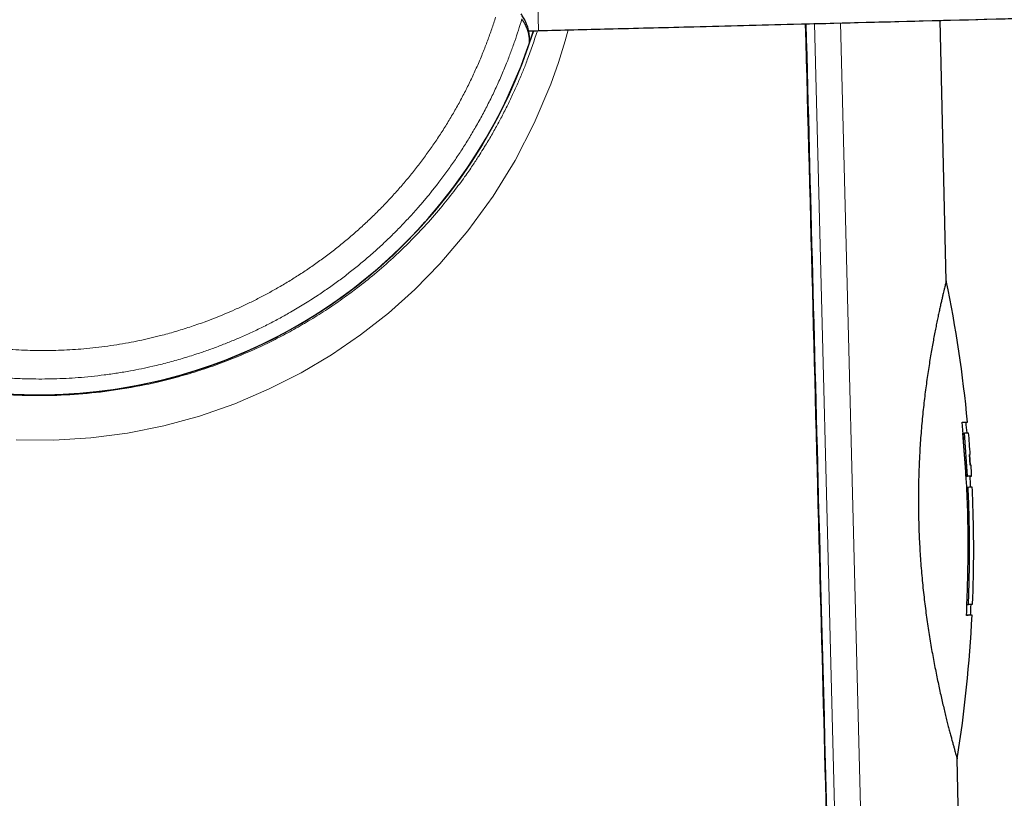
# Model space of a CAD drawing. Header units: millimetres. Extents: x 8 to 882, y 12 to 770.
# Tile 56 of 60: x 658 to 690, y 555 to 580. Entities that reach past the tile are written whole.
import ezdxf

# ---------------------------------------------------------------- set-up
doc = ezdxf.new("R2010")
doc.units = ezdxf.units.MM

msp = doc.modelspace()

# ---------------------------------------------------------------- linework, layer by layer
at = {"color": 252, "linetype": 'Continuous', "lineweight": 0}
for p, q in [((675.016, 580.665), (675.034, 579.837)), ((686.135, 495.733), (683.955, 580.063)), ((684.796, 580.084), (686.967, 495.754)), ((674.717, 579.83), (674.956, 579.835)), ((674.956, 579.835), (675.034, 579.837)), ((675.035, 579.836), (675.034, 579.837)), ((674.734, 579.411), (674.734, 579.411))]:
    msp.add_line(p, q, dxfattribs=at)
at = {"color": 7, "linetype": 'Continuous', "lineweight": 30}
for p, q in [((688.218, 571.749), (688.026, 580.167)), ((674.717, 579.83), (674.956, 579.835)), ((674.956, 579.834), (675.035, 579.836)), ((674.956, 579.835), (674.956, 579.835)), ((688.758, 566.834), (688.807, 566.838)), ((688.858, 565.437), (688.758, 566.834)), ((688.908, 565.44), (688.807, 566.838)), ((688.966, 566.142), (688.99, 565.792)), ((688.99, 565.792), (688.966, 566.142)), ((688.858, 565.437), (688.908, 565.44)), ((688.989, 565.441), (689.039, 565.443)), ((688.876, 565.088), (688.926, 565.09)), ((688.888, 561.297), (688.937, 561.295)), ((689.052, 560.947), (689.002, 560.95)), ((688.63, 553.755), (688.571, 556.309))]:
    msp.add_line(p, q, dxfattribs=at)
at = {"color": 252, "linetype": 'Continuous', "lineweight": 0, "flags": 128}
msp.add_lwpolyline([(675.997, 579.861), (675.9, 579.504), (675.679, 578.803), (675.429, 578.104), (674.899, 576.851), (674.279, 575.644), (673.566, 574.483), (672.755, 573.367), (671.843, 572.298), (671.034, 571.473), (670.181, 570.709), (669.285, 570.005), (668.344, 569.362), (667.36, 568.78), (666.332, 568.258), (665.216, 567.781), (664.08, 567.385), (662.925, 567.069), (661.753, 566.834), (660.566, 566.68), (659.367, 566.607), (658.153, 566.615)], dxfattribs=at)
at = {"color": 7, "linetype": 'Continuous', "lineweight": 30, "flags": 128}
msp.add_lwpolyline([(674.734, 579.411), (674.742, 579.44), (674.744, 579.462)], dxfattribs=at)
at = {"color": 252, "linetype": 'Continuous', "lineweight": 0}
for radius, start, end in [(16.755, 17.3086, 270), (16.747, 18.8349, 341.1651), (16.755, 270, 342.6902)]:
    msp.add_arc((658.884, 584.818), radius, start, end, dxfattribs=at)
at = {"color": 7, "linetype": 'Continuous', "lineweight": 30}
for centre, radius, start, end in [((658.884, 584.818), 16.75, 17.3154, 225), ((658.884, 584.818), 16.747, 180, 341.1649), ((658.884, 584.818), 16.75, 225, 342.6863), ((646.105, 563.062), 43, 5.5094, 11.6555), ((646.105, 563.062), 42.95, 5.0433, 5.5095), ((646.105, 563.062), 43, 4.1097, 5.0433), ((646.105, 563.062), 43, 3.1749, 3.6426), ((646.105, 563.062), 42.95, 2.7084, 3.1749), ((646.105, 563.062), 43, 0, 2.7084), ((646.105, 563.062), 43, 357.6471, 0), ((646.105, 563.062), 42.95, 357.1809, 357.6471), ((646.105, 563.062), 43, 350.9645, 357.181)]:
    msp.add_arc(centre, radius, start, end, dxfattribs=at)
at = {"color": 252, "linetype": 'Continuous', "lineweight": 0}
for points, knots in [([(646.432, 596.155), (646.301, 596.01), (646.049, 595.73), (645.702, 595.311), (645.396, 594.918), (645.127, 594.553), (644.893, 594.218), (644.693, 593.915), (644.488, 593.592), (644.266, 593.223), (644.027, 592.799), (643.8, 592.366), (643.592, 591.94), (643.402, 591.523), (643.23, 591.115), (642.987, 590.495), (642.701, 589.653), (642.416, 588.578), (642.222, 587.593), (642.1, 586.705), (642.029, 585.916), (641.997, 585.136), (642.001, 584.292), (642.054, 583.371), (642.173, 582.36), (642.323, 581.532), (642.47, 580.89), (642.586, 580.437), (642.718, 579.982), (642.864, 579.524), (643.025, 579.065), (643.202, 578.605), (643.41, 578.109), (643.66, 577.565), (643.965, 576.963), (644.321, 576.329), (644.72, 575.686), (645.099, 575.135), (645.436, 574.68), (645.725, 574.312), (646.024, 573.953), (646.333, 573.602), (646.652, 573.259), (647.186, 572.716), (647.954, 572.015), (648.982, 571.216), (649.822, 570.658), (650.45, 570.287), (650.856, 570.061), (651.261, 569.85), (651.663, 569.655), (652.077, 569.466), (652.726, 569.192), (653.622, 568.865), (654.763, 568.536), (655.91, 568.292), (657.056, 568.128), (658.195, 568.044), (659.326, 568.036), (660.456, 568.103), (661.591, 568.247), (662.574, 568.44), (663.404, 568.651), (664.085, 568.854), (664.761, 569.088), (665.422, 569.348), (666.032, 569.619), (666.598, 569.895), (667.135, 570.182), (667.676, 570.496), (668.22, 570.84), (668.721, 571.185), (669.229, 571.561), (669.758, 571.984), (670.193, 572.365), (670.497, 572.648), (670.663, 572.806), (670.83, 572.97), (670.999, 573.141), (671.17, 573.318), (671.465, 573.634), (671.848, 574.071), (672.281, 574.612), (672.625, 575.075), (672.89, 575.457), (673.086, 575.755), (673.224, 575.972), (673.335, 576.152), (673.435, 576.32), (673.544, 576.505), (673.648, 576.69), (673.749, 576.873), (673.881, 577.121), (674.041, 577.434), (674.22, 577.81), (674.385, 578.177), (674.536, 578.535), (674.752, 579.08), (674.894, 579.517), (674.998, 579.835)], [0, 0, 0, 0, 0.009945, 0.0191262, 0.0275432, 0.0351956, 0.0420834, 0.0482061, 0.0535636, 0.0613886, 0.0698368, 0.0780032, 0.0858885, 0.0934934, 0.1008188, 0.1078657, 0.1264381, 0.1445256, 0.1621598, 0.1751097, 0.187839, 0.200364, 0.2127016, 0.2285086, 0.2449542, 0.2620699, 0.2696188, 0.2772979, 0.2851092, 0.2930543, 0.3011351, 0.3093532, 0.3177099, 0.3281613, 0.3395428, 0.3518554, 0.3650996, 0.3780917, 0.3860708, 0.3940525, 0.4020368, 0.4100237, 0.4180132, 0.4260054, 0.449127, 0.4711427, 0.4920634, 0.4999867, 0.5077437, 0.5153351, 0.522762, 0.5300252, 0.5379018, 0.5576095, 0.5769341, 0.5959044, 0.6145508, 0.6329051, 0.650949, 0.6690423, 0.6874493, 0.7062015, 0.7176328, 0.7292055, 0.7409254, 0.7527983, 0.7642271, 0.7740274, 0.7841604, 0.7946283, 0.805433, 0.8165764, 0.8253908, 0.8374816, 0.8510427, 0.8548379, 0.8587342, 0.8627315, 0.8668299, 0.8710295, 0.8753302, 0.8889827, 0.9008006, 0.9107825, 0.9184965, 0.9245837, 0.9290435, 0.9316474, 0.9353486, 0.9389943, 0.9425845, 0.9461193, 0.9495987, 0.956868, 0.9638832, 0.9706448, 0.9771532, 0.9834089, 1, 1, 1, 1]), ([(674.499, 580.213), (674.462, 580.092), (674.389, 579.852), (674.269, 579.494), (674.142, 579.139), (673.996, 578.762), (673.83, 578.363), (673.641, 577.944), (673.441, 577.53), (673.229, 577.122), (673.01, 576.73), (672.786, 576.352), (672.558, 575.988), (672.32, 575.631), (672.072, 575.281), (671.833, 574.96), (671.604, 574.668), (671.388, 574.403), (671.14, 574.113), (670.86, 573.801), (670.544, 573.468), (670.219, 573.144), (669.884, 572.83), (669.549, 572.532), (669.213, 572.25), (668.878, 571.983), (668.536, 571.725), (668.187, 571.476), (667.809, 571.221), (667.4, 570.962), (666.984, 570.716), (666.586, 570.497), (666.209, 570.302), (665.827, 570.116), (665.451, 569.946), (665.082, 569.79), (664.721, 569.647), (664.356, 569.512), (663.956, 569.376), (663.519, 569.24), (663.045, 569.108), (662.606, 569), (662.204, 568.912), (661.823, 568.838), (661.421, 568.771), (660.999, 568.711), (660.575, 568.662), (660.163, 568.625), (659.761, 568.6), (659.371, 568.585), (658.981, 568.579), (658.556, 568.582), (658.097, 568.599), (657.604, 568.632), (657.152, 568.676), (656.742, 568.726), (656.356, 568.783), (655.953, 568.853), (655.534, 568.937), (655.118, 569.031), (654.716, 569.134), (654.328, 569.244), (653.954, 569.359), (653.583, 569.483), (653.183, 569.628), (652.754, 569.797), (652.298, 569.992), (651.886, 570.184), (651.515, 570.369), (651.17, 570.551), (650.813, 570.751), (650.446, 570.969), (650.085, 571.196), (649.74, 571.427), (649.411, 571.659), (649.098, 571.892), (648.789, 572.132), (648.46, 572.401), (648.112, 572.703), (647.748, 573.038), (647.423, 573.356), (647.135, 573.653), (646.87, 573.94), (646.601, 574.246), (646.328, 574.573), (646.063, 574.907), (645.815, 575.238), (645.582, 575.566), (645.364, 575.889), (645.153, 576.218), (644.932, 576.581), (644.705, 576.98), (644.473, 577.416), (644.272, 577.823), (644.1, 578.199), (643.945, 578.556), (643.792, 578.934), (643.644, 579.332), (643.505, 579.734), (643.381, 580.128), (643.27, 580.514), (643.172, 580.89), (643.082, 581.269), (642.998, 581.668), (642.921, 582.086), (642.852, 582.526), (642.795, 582.966), (642.75, 583.409), (642.717, 583.865), (642.695, 584.335), (642.693, 584.657), (642.691, 584.818)], [0, 0, 0, 0, 0.0081178, 0.0162356, 0.0243711, 0.0325066, 0.0424038, 0.052307, 0.0622122, 0.0721154, 0.0820126, 0.0912616, 0.1005154, 0.1097709, 0.1190247, 0.1282737, 0.1356483, 0.1430237, 0.1503983, 0.1602933, 0.1701942, 0.1800971, 0.189998, 0.199893, 0.2091389, 0.2183896, 0.227642, 0.2368928, 0.2461387, 0.2571962, 0.2682537, 0.2774247, 0.2865989, 0.2957731, 0.3049442, 0.313339, 0.3217362, 0.3301335, 0.3385283, 0.3491634, 0.359801, 0.3704361, 0.3784408, 0.3864456, 0.3956556, 0.4048688, 0.4140819, 0.4232919, 0.4317229, 0.4401563, 0.4485896, 0.4570206, 0.4677024, 0.4783866, 0.4890683, 0.4971086, 0.505149, 0.5143743, 0.5236029, 0.5328314, 0.5420568, 0.5505025, 0.5589506, 0.5673988, 0.5758445, 0.586546, 0.5972501, 0.6079517, 0.6160074, 0.6240631, 0.6332715, 0.642483, 0.6516945, 0.6609028, 0.669333, 0.6777656, 0.6861982, 0.6946284, 0.7053105, 0.7159951, 0.7266771, 0.7347182, 0.7427594, 0.7519447, 0.7611332, 0.7703218, 0.7795071, 0.7879163, 0.7963279, 0.8047396, 0.8131488, 0.8238044, 0.8344624, 0.845118, 0.8531393, 0.8611605, 0.8703168, 0.8794761, 0.8886355, 0.8977917, 0.9061742, 0.9145591, 0.9229439, 0.9313264, 0.9408945, 0.950468, 0.9600434, 0.9696169, 0.979185, 0.9895925, 1, 1, 1, 1]), ([(643.721, 584.818), (643.722, 584.666), (643.725, 584.361), (643.745, 583.94), (643.773, 583.554), (643.807, 583.203), (643.849, 582.847), (643.901, 582.486), (643.963, 582.119), (644.034, 581.755), (644.113, 581.396), (644.199, 581.043), (644.293, 580.697), (644.397, 580.344), (644.513, 579.984), (644.641, 579.619), (644.778, 579.257), (644.92, 578.91), (645.065, 578.576), (645.214, 578.256), (645.391, 577.897), (645.6, 577.5), (645.845, 577.07), (646.08, 576.686), (646.3, 576.347), (646.503, 576.05), (646.719, 575.751), (646.946, 575.45), (647.187, 575.148), (647.436, 574.851), (647.684, 574.57), (647.932, 574.302), (648.178, 574.049), (648.463, 573.767), (648.791, 573.461), (649.165, 573.135), (649.514, 572.849), (649.834, 572.601), (650.123, 572.388), (650.425, 572.176), (650.74, 571.966), (651.067, 571.76), (651.399, 571.561), (651.727, 571.377), (652.049, 571.205), (652.365, 571.046), (652.691, 570.892), (653.026, 570.743), (653.37, 570.599), (653.718, 570.464), (654.065, 570.339), (654.411, 570.224), (654.756, 570.118), (655.112, 570.017), (655.479, 569.923), (655.858, 569.837), (656.238, 569.76), (656.609, 569.695), (656.97, 569.641), (657.321, 569.596), (657.679, 569.56), (658.045, 569.531), (658.417, 569.511), (658.789, 569.501), (659.158, 569.499), (659.522, 569.507), (659.882, 569.523), (660.251, 569.548), (660.629, 569.583), (661.014, 569.63), (661.399, 569.686), (661.769, 569.749), (662.126, 569.82), (662.47, 569.896), (662.857, 569.991), (663.288, 570.109), (663.76, 570.256), (664.184, 570.403), (664.562, 570.545), (664.894, 570.68), (665.231, 570.825), (665.573, 570.983), (665.92, 571.153), (666.261, 571.332), (666.609, 571.525), (666.96, 571.733), (667.315, 571.956), (667.666, 572.19), (668.012, 572.434), (668.353, 572.689), (668.687, 572.954), (669.014, 573.228), (669.335, 573.513), (669.652, 573.81), (669.963, 574.119), (670.265, 574.436), (670.554, 574.757), (670.83, 575.082), (671.093, 575.41), (671.348, 575.746), (671.596, 576.091), (671.835, 576.444), (672.064, 576.805), (672.284, 577.171), (672.495, 577.546), (672.697, 577.931), (672.89, 578.326), (673.072, 578.725), (673.237, 579.12), (673.388, 579.508), (673.525, 579.889), (673.608, 580.145), (673.65, 580.274)], [0, 0, 0, 0, 0.010482, 0.020964, 0.029054, 0.037145, 0.045235, 0.05376, 0.062287, 0.070815, 0.07934, 0.087586, 0.095834, 0.104081, 0.112965, 0.121852, 0.130739, 0.139623, 0.147729, 0.155836, 0.163942, 0.175331, 0.186722, 0.19811, 0.206368, 0.214628, 0.222886, 0.231776, 0.240669, 0.249562, 0.258452, 0.266578, 0.274705, 0.282831, 0.294246, 0.305665, 0.317081, 0.325358, 0.333636, 0.341913, 0.350821, 0.359732, 0.368643, 0.377551, 0.385704, 0.393858, 0.402011, 0.410601, 0.419194, 0.427787, 0.436377, 0.444685, 0.452994, 0.461302, 0.470247, 0.479195, 0.488144, 0.497089, 0.505238, 0.513388, 0.521538, 0.530125, 0.538715, 0.547305, 0.555892, 0.564201, 0.57251, 0.580819, 0.589772, 0.598727, 0.607683, 0.616635, 0.624739, 0.632844, 0.640948, 0.652333, 0.663722, 0.675107, 0.683363, 0.69162, 0.699877, 0.708764, 0.717654, 0.726543, 0.735431, 0.745089, 0.75475, 0.764408, 0.774208, 0.784013, 0.793821, 0.803626, 0.813426, 0.8235, 0.833578, 0.843656, 0.85373, 0.863392, 0.873057, 0.882719, 0.892524, 0.902335, 0.912148, 0.921958, 0.931763, 0.941846, 0.951932, 0.962019, 0.972102, 0.981401, 0.990701, 1, 1, 1, 1]), ([(675.034, 579.837), (675.034, 579.837), (676.431, 579.871), (679.225, 579.942), (684.813, 580.085), (691.844, 580.266), (700.321, 580.483), (711.686, 580.776), (720.21, 580.996), (725.893, 581.142)], [0, 0, 0, 0, 0.000001, 0.082385, 0.164769, 0.329538, 0.497154, 0.664769, 1, 1, 1, 1]), ([(674.734, 579.411), (674.736, 579.454), (674.739, 579.54), (674.727, 579.648), (674.71, 579.736), (674.693, 579.805), (674.671, 579.873), (674.645, 579.941), (674.615, 580.009), (674.58, 580.077), (674.542, 580.145), (674.513, 580.19), (674.499, 580.213)], [0, 0, 0, 0, 0.159284, 0.318569, 0.403744, 0.488919, 0.574095, 0.659272, 0.744453, 0.829634, 0.914817, 1, 1, 1, 1]), ([(685.858, 495.872), (685.574, 506.836), (685.007, 528.763), (684.275, 556.824), (683.824, 573.921), (683.661, 580.055)], [0, 0, 0, 0, 0.390704, 0.781407, 1, 1, 1, 1])]:
    msp.add_open_spline(points, degree=3, knots=knots, dxfattribs=at)
at = {"color": 7, "linetype": 'Continuous', "lineweight": 30}
for points, knots in [([(675.035, 579.837), (675.084, 579.838), (675.89, 579.858), (677.564, 579.9), (680.262, 579.968), (683.6, 580.054), (687.644, 580.157), (692.531, 580.283), (698.817, 580.444), (706.917, 580.653), (716.236, 580.893), (722.759, 581.061), (725.894, 581.142)], [0, 0, 0, 0, 0.0029, 0.047508, 0.098705, 0.162011, 0.244394, 0.33725, 0.450237, 0.615242, 0.815045, 1, 1, 1, 1]), ([(674.744, 579.462), (674.745, 579.475), (674.748, 579.511), (674.748, 579.57), (674.745, 579.639), (674.739, 579.707), (674.728, 579.775), (674.715, 579.843), (674.697, 579.911), (674.676, 579.979), (674.651, 580.047), (674.622, 580.115), (674.59, 580.183), (674.553, 580.251), (674.515, 580.317), (674.486, 580.36), (674.473, 580.38)], [0, 0, 0, 0, 0.042634, 0.11479, 0.186936, 0.259168, 0.33161, 0.40438, 0.47759, 0.551338, 0.625707, 0.700763, 0.776548, 0.853086, 0.930376, 1, 1, 1, 1]), ([(685.881, 495.873), (685.726, 501.874), (685.353, 516.362), (684.765, 539.002), (684.189, 561.062), (683.832, 574.635), (683.69, 580.056)], [0, 0, 0, 0, 0.2138493, 0.5163234, 0.8067985, 1, 1, 1, 1]), ([(688.218, 571.749), (688.218, 571.749), (688.218, 571.747), (688.213, 571.729), (688.206, 571.698), (688.194, 571.654), (688.18, 571.595), (688.163, 571.523), (688.142, 571.438), (688.119, 571.342), (688.094, 571.235), (688.067, 571.116), (688.037, 570.984), (688.005, 570.839), (687.97, 570.681), (687.935, 570.512), (687.897, 570.331), (687.859, 570.14), (687.82, 569.939), (687.781, 569.727), (687.741, 569.503), (687.701, 569.267), (687.661, 569.02), (687.622, 568.762), (687.584, 568.498), (687.547, 568.227), (687.513, 567.95), (687.48, 567.665), (687.449, 567.371), (687.421, 567.067), (687.395, 566.754), (687.373, 566.435), (687.355, 566.136), (687.342, 565.859), (687.332, 565.605), (687.325, 565.35), (687.319, 565.09), (687.317, 564.829), (687.317, 564.564), (687.319, 564.298), (687.323, 564.12), (687.325, 564.032)], [0, 0, 0, 0, 0.022596, 0.048823, 0.07505, 0.101857, 0.128664, 0.155669, 0.182675, 0.208567, 0.234459, 0.260526, 0.286592, 0.313199, 0.339805, 0.366596, 0.393386, 0.419925, 0.446464, 0.473183, 0.499901, 0.527187, 0.554473, 0.581957, 0.609441, 0.636231, 0.663021, 0.690007, 0.716992, 0.744609, 0.772225, 0.800068, 0.827911, 0.849146, 0.87038, 0.891722, 0.913063, 0.934739, 0.956416, 0.978208, 1, 1, 1, 1]), ([(688.728, 567.186), (688.777, 567.187), (688.874, 567.19), (688.921, 567.191), (688.907, 567.191), (688.907, 567.191)], [0, 0, 0, 0, 0.500748, 0.999995, 1, 1, 1, 1]), ([(688.728, 567.183), (688.758, 567.183), (688.836, 567.185), (688.872, 567.186), (688.857, 567.186), (688.857, 567.186)], [0, 0, 0, 0, 0.385469, 0.999249, 1, 1, 1, 1]), ([(688.807, 566.838), (688.859, 566.839), (688.937, 566.841), (688.927, 566.841), (688.924, 566.841)], [0, 0, 0, 0, 0.666241, 1, 1, 1, 1]), ([(688.966, 566.142), (688.985, 566.143), (689.004, 566.145), (688.995, 566.144), (688.995, 566.144)], [0, 0, 0, 0, 0.999951, 1, 1, 1, 1]), ([(689.018, 565.794), (689.018, 565.794), (689.028, 565.795), (689.009, 565.793), (688.99, 565.792)], [0, 0, 0, 0, 0.000046, 1, 1, 1, 1]), ([(688.975, 565.44), (688.978, 565.44), (688.988, 565.441), (688.91, 565.439), (688.858, 565.437)], [0, 0, 0, 0, 0.333159, 1, 1, 1, 1]), ([(689.025, 565.443), (689.028, 565.443), (689.038, 565.443), (688.96, 565.441), (688.908, 565.44)], [0, 0, 0, 0, 0.333145, 1, 1, 1, 1]), ([(688.926, 565.09), (688.978, 565.092), (689.056, 565.094), (689.046, 565.093), (689.043, 565.093)], [0, 0, 0, 0, 0.667123, 1, 1, 1, 1]), ([(687.325, 564.032), (687.328, 563.927), (687.333, 563.718), (687.346, 563.405), (687.363, 563.092), (687.383, 562.777), (687.407, 562.463), (687.435, 562.149), (687.465, 561.837), (687.499, 561.533), (687.534, 561.238), (687.572, 560.95), (687.612, 560.667), (687.654, 560.387), (687.699, 560.112), (687.745, 559.841), (687.792, 559.577), (687.841, 559.321), (687.889, 559.073), (687.939, 558.833), (687.988, 558.601), (688.038, 558.377), (688.087, 558.161), (688.136, 557.953), (688.183, 557.756), (688.229, 557.571), (688.273, 557.397), (688.315, 557.235), (688.355, 557.085), (688.392, 556.946), (688.427, 556.819), (688.459, 556.704), (688.487, 556.603), (688.511, 556.519), (688.531, 556.449), (688.546, 556.394), (688.558, 556.352), (688.567, 556.324), (688.571, 556.309), (688.571, 556.309), (688.571, 556.309)], [0, 0, 0, 0, 0.025567, 0.051134, 0.076891, 0.102647, 0.128995, 0.155343, 0.18189, 0.208437, 0.234001, 0.259566, 0.285302, 0.311038, 0.337302, 0.363566, 0.390007, 0.416448, 0.442819, 0.469191, 0.495737, 0.522282, 0.549374, 0.576466, 0.603748, 0.631029, 0.65806, 0.685091, 0.712317, 0.739542, 0.767394, 0.795246, 0.823321, 0.851396, 0.877628, 0.90386, 0.930286, 0.956711, 0.983752, 1, 1, 1, 1]), ([(689.054, 561.297), (689.058, 561.298), (689.067, 561.298), (688.989, 561.296), (688.937, 561.295)], [0, 0, 0, 0, 0.333165, 1, 1, 1, 1]), ([(689.003, 560.95), (688.997, 560.95), (688.988, 560.949), (688.906, 560.947), (688.875, 560.947)], [0, 0, 0, 0, 0.613829, 1, 1, 1, 1]), ([(689.053, 560.947), (689.046, 560.947), (689.031, 560.947), (688.927, 560.944), (688.875, 560.943)], [0, 0, 0, 0, 0.499239, 1, 1, 1, 1])]:
    msp.add_open_spline(points, degree=3, knots=knots, dxfattribs=at)
for points in [[(688.875, 560.943), (688.899, 561.637), (688.947, 563.025), (688.898, 565.11), (688.785, 566.494), (688.728, 567.186)], [(688.937, 561.295), (688.956, 561.927), (688.994, 563.193), (688.949, 564.458), (688.926, 565.09)]]:
    msp.add_open_spline(points, degree=3, dxfattribs=at)

doc.saveas('drawing.dxf')
